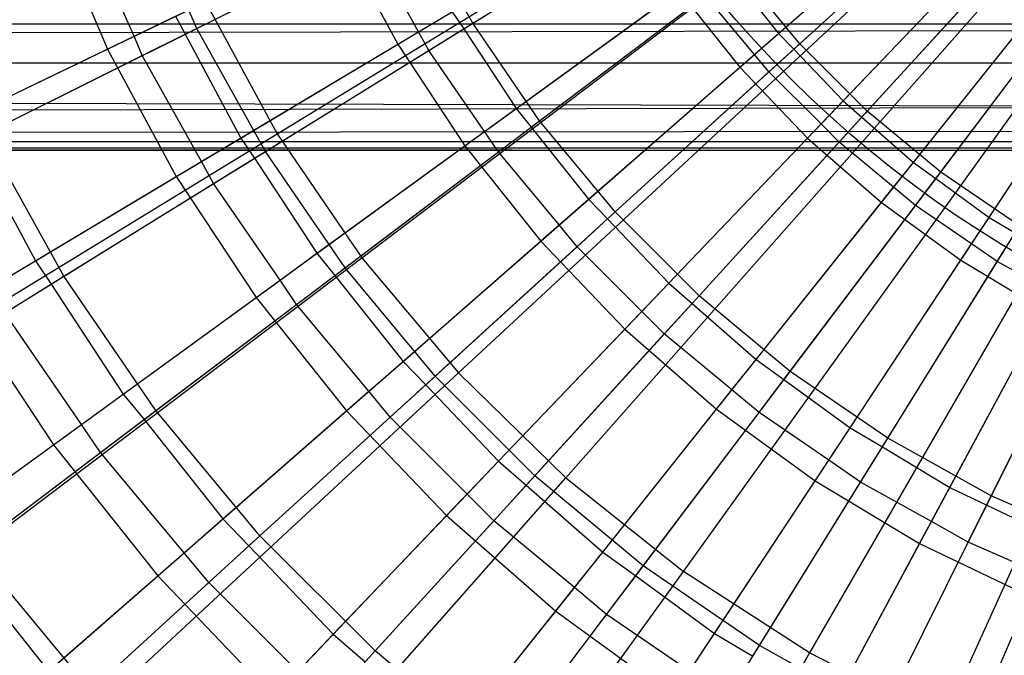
# Model space of a CAD drawing. Extents: x 0.1 to 25.1, y -5.4 to 12.3.
# Tile 36 of 107: x 11.519 to 12.225, y -0.358 to 0.097. Entities that reach past the tile are written whole.
import ezdxf

# ---------------------------------------------------------------- set-up
doc = ezdxf.new("R2010")
doc.units = 0
doc.header["$LTSCALE"] = 2.54
doc.layers.get('0').update_dxf_attribs({"color": 13, "linetype": 'CONTINUOUS'})

# ---------------------------------------------------------------- blocks, each defined once
blk = doc.blocks.new('GRUPUJ_1')
at = {"color": 0}
for p, q in [((11.57887, 5.43525, 18.72709), (11.98424, 5.68296, 18.79448)), ((11.57887, 5.43525, 18.72709), (11.98424, 5.68296, 18.79448)), ((11.6395, 5.34633, 18.72709), (12.01819, 5.63318, 18.79448)), ((11.6395, 5.34633, 18.72709), (12.01819, 5.63318, 18.79448)), ((11.938, 5.50713, 6.42267), (12.06358, 5.61685, 6.38381)), ((11.938, 5.50713, 6.42267), (12.06358, 5.61685, 6.38381)), ((11.95333, 5.49978, 6.47267), (12.08821, 5.62274, 6.43)), ((11.95333, 5.49978, 6.47267), (12.08821, 5.62274, 6.43)), ((11.91024, 5.48288, 6.32902), (12.05572, 5.60998, 6.28358)), ((11.91024, 5.48288, 6.32902), (12.05572, 5.60998, 6.28358)), ((11.52117, 5.51073, 6.59311), (11.48037, 5.60313, 6.59311)), ((11.52117, 5.51073, 6.59311), (11.48037, 5.60313, 6.59311)), ((11.71888, 5.51449, 6.52714), (11.87107, 5.60872, 6.47267)), ((11.71888, 5.51449, 6.52714), (11.87107, 5.60872, 6.47267)), ((11.94895, 5.49578, 6.42295), (12.07137, 5.60739, 6.38359)), ((11.94895, 5.49578, 6.42295), (12.07137, 5.60739, 6.38359)), ((11.66511, 5.49931, 6.38702), (11.82772, 5.59647, 6.32902)), ((11.66511, 5.49931, 6.38702), (11.82772, 5.59647, 6.32902)), ((11.41638, 5.59145, 6.45726), (11.4572, 5.49595, 6.45726)), ((11.41638, 5.59145, 6.45726), (11.4572, 5.49595, 6.45726)), ((11.52117, 5.51073, 6.59311), (11.67759, 5.58862, 6.52714)), ((11.52117, 5.51073, 6.59311), (11.67759, 5.58862, 6.52714)), ((11.71888, 5.51449, 6.52714), (11.67759, 5.58862, 6.52714)), ((11.71888, 5.51449, 6.52714), (11.67759, 5.58862, 6.52714)), ((11.71243, 5.51049, 6.47748), (11.84551, 5.59289, 6.42904)), ((11.71243, 5.51049, 6.47748), (11.84551, 5.59289, 6.42904)), ((11.47619, 5.5051, 6.55754), (11.43971, 5.58738, 6.55722)), ((11.47619, 5.5051, 6.55754), (11.43971, 5.58738, 6.55722)), ((11.70867, 5.26389, 18.72709), (12.05692, 5.58702, 18.79448)), ((11.70867, 5.26389, 18.72709), (12.05692, 5.58702, 18.79448)), ((12.00165, 5.45147, 6.47267), (12.1246, 5.58634, 6.43)), ((12.00165, 5.45147, 6.47267), (12.1246, 5.58634, 6.43)), ((11.4572, 5.49595, 6.45726), (11.62375, 5.57616, 6.38702)), ((11.4572, 5.49595, 6.45726), (11.62375, 5.57616, 6.38702)), ((11.62375, 5.57616, 6.38702), (11.66511, 5.49931, 6.38702)), ((11.62375, 5.57616, 6.38702), (11.66511, 5.49931, 6.38702)), ((11.98428, 5.45873, 6.42267), (12.09954, 5.57929, 6.3838)), ((11.98428, 5.45873, 6.42267), (12.09954, 5.57929, 6.3838)), ((11.51287, 5.5066, 6.5435), (11.64444, 5.57212, 6.48702)), ((11.51287, 5.5066, 6.5435), (11.64444, 5.57212, 6.48702)), ((11.68012, 5.50829, 6.48731), (11.64444, 5.57212, 6.48702)), ((11.68012, 5.50829, 6.48731), (11.64444, 5.57212, 6.48702)), ((11.9588, 5.43209, 6.32902), (12.09231, 5.57172, 6.28358)), ((11.9588, 5.43209, 6.32902), (12.09231, 5.57172, 6.28358)), ((11.99768, 5.44711, 6.42295), (12.10925, 5.56951, 6.38359)), ((11.99768, 5.44711, 6.42295), (12.10925, 5.56951, 6.38359)), ((12.05421, 5.40782, 6.47267), (12.1642, 5.55346, 6.43)), ((12.05421, 5.40782, 6.47267), (12.1642, 5.55346, 6.43)), ((11.75007, 5.45328, 6.47714), (11.87771, 5.54602, 6.42929)), ((11.75007, 5.45328, 6.47714), (11.87771, 5.54602, 6.42929)), ((11.76684, 5.44448, 6.52714), (11.90968, 5.55235, 6.47267)), ((11.76684, 5.44448, 6.52714), (11.90968, 5.55235, 6.47267)), ((11.90491, 5.54874, 6.42296), (11.938, 5.50713, 6.42267)), ((11.90491, 5.54874, 6.42296), (11.938, 5.50713, 6.42267)), ((11.95333, 5.49978, 6.47267), (11.90968, 5.55235, 6.47267)), ((11.95333, 5.49978, 6.47267), (11.90968, 5.55235, 6.47267)), ((11.78571, 5.18875, 18.72709), (12.10006, 5.54494, 18.79448)), ((11.78571, 5.18875, 18.72709), (12.10006, 5.54494, 18.79448)), ((12.0347, 5.41467, 6.42267), (12.13872, 5.5451, 6.3838)), ((12.0347, 5.41467, 6.42267), (12.13872, 5.5451, 6.3838)), ((11.71318, 5.42648, 6.38702), (11.86643, 5.53782, 6.32902)), ((11.71318, 5.42648, 6.38702), (11.86643, 5.53782, 6.32902)), ((11.76083, 5.43994, 6.47747), (11.88569, 5.53423, 6.42904)), ((11.76083, 5.43994, 6.47747), (11.88569, 5.53423, 6.42904)), ((11.86643, 5.53782, 6.32902), (11.91024, 5.48288, 6.32902)), ((11.86643, 5.53782, 6.32902), (11.91024, 5.48288, 6.32902)), ((11.92078, 5.49209, 6.42929), (11.88569, 5.53423, 6.42904)), ((11.92078, 5.49209, 6.42929), (11.88569, 5.53423, 6.42904)), ((12.01172, 5.38585, 6.32902), (12.13217, 5.53689, 6.28358)), ((12.01172, 5.38585, 6.32902), (12.13217, 5.53689, 6.28358)), ((12.05068, 5.40314, 6.42295), (12.15047, 5.53528, 6.38359)), ((12.05068, 5.40314, 6.42295), (12.15047, 5.53528, 6.38359)), ((11.10383, 5.32577, 18.62143), (11.5274, 5.52976, 18.72709)), ((11.10383, 5.32577, 18.62143), (11.5274, 5.52976, 18.72709)), ((11.5274, 5.52976, 18.72709), (11.57887, 5.43525, 18.72709)), ((11.5274, 5.52976, 18.72709), (11.57887, 5.43525, 18.72709)), ((11.47619, 5.5051, 6.55754), (11.50583, 5.51937, 6.54313)), ((11.47619, 5.5051, 6.55754), (11.50583, 5.51937, 6.54313)), ((11.50583, 5.51937, 6.54313), (11.51287, 5.5066, 6.5435)), ((11.50583, 5.51937, 6.54313), (11.51287, 5.5066, 6.5435)), ((11.68012, 5.50829, 6.48731), (11.70424, 5.52269, 6.47714)), ((11.68012, 5.50829, 6.48731), (11.70424, 5.52269, 6.47714)), ((11.70424, 5.52269, 6.47714), (11.71243, 5.51049, 6.47748)), ((11.70424, 5.52269, 6.47714), (11.71243, 5.51049, 6.47748)), ((25, 5.5138, 4.69008), (0, 5.5138, 4.69008)), ((25, 5.5138, 4.69008), (0, 5.5138, 4.69008)), ((11.36921, 5.43507, 6.67025), (11.52117, 5.51073, 6.59311)), ((11.36921, 5.43507, 6.67025), (11.52117, 5.51073, 6.59311)), ((11.57031, 5.4225, 6.59311), (11.52117, 5.51073, 6.59311)), ((11.57031, 5.4225, 6.59311), (11.52117, 5.51073, 6.59311)), ((11.57031, 5.4225, 6.59311), (11.71888, 5.51449, 6.52714)), ((11.57031, 5.4225, 6.59311), (11.71888, 5.51449, 6.52714)), ((11.6874, 5.495, 6.48702), (11.71243, 5.51049, 6.47748)), ((11.6874, 5.495, 6.48702), (11.71243, 5.51049, 6.47748)), ((11.71243, 5.51049, 6.47748), (11.75007, 5.45328, 6.47714)), ((11.71243, 5.51049, 6.47748), (11.75007, 5.45328, 6.47714)), ((11.76684, 5.44448, 6.52714), (11.71888, 5.51449, 6.52714)), ((11.76684, 5.44448, 6.52714), (11.71888, 5.51449, 6.52714)), ((12.08888, 5.37531, 6.42267), (12.1808, 5.51456, 6.3838)), ((12.08888, 5.37531, 6.42267), (12.1808, 5.51456, 6.3838)), ((12.19741, 5.5092, 5.30259), (0, 5.48633, 5.26206)), ((12.19741, 5.5092, 5.30259), (0, 5.48633, 5.26206)), ((11.35129, 5.44495, 6.6203), (11.47619, 5.5051, 6.55754)), ((11.35129, 5.44495, 6.6203), (11.47619, 5.5051, 6.55754)), ((11.48213, 5.4913, 6.55722), (11.47619, 5.5051, 6.55754)), ((11.48213, 5.4913, 6.55722), (11.47619, 5.5051, 6.55754)), ((11.48213, 5.4913, 6.55722), (11.51287, 5.5066, 6.5435)), ((11.48213, 5.4913, 6.55722), (11.51287, 5.5066, 6.5435)), ((11.51287, 5.5066, 6.5435), (11.55275, 5.43218, 6.54313)), ((11.51287, 5.5066, 6.5435), (11.55275, 5.43218, 6.54313)), ((11.55275, 5.43218, 6.54313), (11.68012, 5.50829, 6.48731)), ((11.55275, 5.43218, 6.54313), (11.68012, 5.50829, 6.48731)), ((11.6874, 5.495, 6.48702), (11.68012, 5.50829, 6.48731)), ((11.6874, 5.495, 6.48702), (11.68012, 5.50829, 6.48731)), ((11.86985, 5.12165, 18.72709), (12.14717, 5.50737, 18.79448)), ((11.86985, 5.12165, 18.72709), (12.14717, 5.50737, 18.79448)), ((11.92078, 5.49209, 6.42929), (11.938, 5.50713, 6.42267)), ((11.92078, 5.49209, 6.42929), (11.938, 5.50713, 6.42267)), ((11.938, 5.50713, 6.42267), (11.94895, 5.49578, 6.42295)), ((11.938, 5.50713, 6.42267), (11.94895, 5.49578, 6.42295)), ((12.06857, 5.34455, 6.32902), (12.175, 5.50578, 6.28358)), ((12.06857, 5.34455, 6.32902), (12.175, 5.50578, 6.28358)), ((11.50641, 5.4045, 6.45726), (11.66511, 5.49931, 6.38702)), ((11.50641, 5.4045, 6.45726), (11.66511, 5.49931, 6.38702)), ((11.66511, 5.49931, 6.38702), (11.71318, 5.42648, 6.38702)), ((11.66511, 5.49931, 6.38702), (11.71318, 5.42648, 6.38702)), ((11.82105, 5.37919, 6.52714), (11.95333, 5.49978, 6.47267)), ((11.82105, 5.37919, 6.52714), (11.95333, 5.49978, 6.47267)), ((12.00165, 5.45147, 6.47267), (11.95333, 5.49978, 6.47267)), ((12.00165, 5.45147, 6.47267), (11.95333, 5.49978, 6.47267)), ((11.29545, 5.41806, 6.53938), (11.4572, 5.49595, 6.45726)), ((11.29545, 5.41806, 6.53938), (11.4572, 5.49595, 6.45726)), ((11.35943, 5.43019, 6.62068), (11.48213, 5.4913, 6.55722)), ((11.35943, 5.43019, 6.62068), (11.48213, 5.4913, 6.55722)), ((11.4572, 5.49595, 6.45726), (11.50641, 5.4045, 6.45726)), ((11.4572, 5.49595, 6.45726), (11.50641, 5.4045, 6.45726)), ((11.52458, 5.41536, 6.55753), (11.48213, 5.4913, 6.55722)), ((11.52458, 5.41536, 6.55753), (11.48213, 5.4913, 6.55722)), ((11.5625, 5.41766, 6.54349), (11.6874, 5.495, 6.48702)), ((11.5625, 5.41766, 6.54349), (11.6874, 5.495, 6.48702)), ((11.72739, 5.43681, 6.4873), (11.6874, 5.495, 6.48702)), ((11.72739, 5.43681, 6.4873), (11.6874, 5.495, 6.48702)), ((11.80193, 5.38825, 6.47714), (11.92078, 5.49209, 6.42929)), ((11.80193, 5.38825, 6.47714), (11.92078, 5.49209, 6.42929)), ((11.93112, 5.47953, 6.42904), (11.92078, 5.49209, 6.42929)), ((11.93112, 5.47953, 6.42904), (11.92078, 5.49209, 6.42929)), ((11.93112, 5.47953, 6.42904), (11.94895, 5.49578, 6.42295)), ((11.93112, 5.47953, 6.42904), (11.94895, 5.49578, 6.42295)), ((11.94895, 5.49578, 6.42295), (11.98428, 5.45873, 6.42267)), ((11.94895, 5.49578, 6.42295), (11.98428, 5.45873, 6.42267)), ((0, 5.48633, 5.26206), (12.23835, 5.48612, 5.26165)), ((0, 5.48633, 5.26206), (12.3123, 5.45463, 5.18768)), ((0, 5.48633, 5.26206), (12.23835, 5.48612, 5.26165)), ((0, 5.48633, 5.26206), (12.3123, 5.45463, 5.18768)), ((11.76759, 5.35825, 6.38702), (11.91024, 5.48288, 6.32902)), ((11.76759, 5.35825, 6.38702), (11.91024, 5.48288, 6.32902)), ((11.91024, 5.48288, 6.32902), (11.9588, 5.43209, 6.32902)), ((11.91024, 5.48288, 6.32902), (11.9588, 5.43209, 6.32902)), ((11.81553, 5.37416, 6.47746), (11.93112, 5.47953, 6.42904)), ((11.81553, 5.37416, 6.47746), (11.93112, 5.47953, 6.42904)), ((11.96851, 5.44224, 6.42928), (11.93112, 5.47953, 6.42904)), ((11.96851, 5.44224, 6.42928), (11.93112, 5.47953, 6.42904)), ((12.19778, 5.47468, 18.79448), (11.96025, 5.06326, 18.72709)), ((12.19778, 5.47468, 18.79448), (11.96025, 5.06326, 18.72709)), ((0, 5.42382, 5.02799), (12.3123, 5.45463, 5.18768)), ((0, 5.42382, 5.02799), (12.3123, 5.45463, 5.18768)), ((11.96851, 5.44224, 6.42928), (11.98428, 5.45873, 6.42267)), ((11.96851, 5.44224, 6.42928), (11.98428, 5.45873, 6.42267)), ((11.98428, 5.45873, 6.42267), (11.99768, 5.44711, 6.42295)), ((11.98428, 5.45873, 6.42267), (11.99768, 5.44711, 6.42295)), ((11.72739, 5.43681, 6.4873), (11.75007, 5.45328, 6.47714)), ((11.72739, 5.43681, 6.4873), (11.75007, 5.45328, 6.47714)), ((11.75007, 5.45328, 6.47714), (11.76083, 5.43994, 6.47747)), ((11.75007, 5.45328, 6.47714), (11.76083, 5.43994, 6.47747)), ((11.88106, 5.31919, 6.52714), (12.00165, 5.45147, 6.47267)), ((11.88106, 5.31919, 6.52714), (12.00165, 5.45147, 6.47267)), ((11.98139, 5.42925, 6.42904), (11.99768, 5.44711, 6.42295)), ((11.98139, 5.42925, 6.42904), (11.99768, 5.44711, 6.42295)), ((11.99768, 5.44711, 6.42295), (12.0347, 5.41467, 6.42267)), ((11.99768, 5.44711, 6.42295), (12.0347, 5.41467, 6.42267)), ((12.05421, 5.40782, 6.47267), (12.00165, 5.45147, 6.47267)), ((12.05421, 5.40782, 6.47267), (12.00165, 5.45147, 6.47267)), ((12.05602, 5.01417, 18.72709), (12.2514, 5.44719, 18.79448)), ((12.05602, 5.01417, 18.72709), (12.2514, 5.44719, 18.79448)), ((11.62739, 5.33917, 6.59311), (11.76684, 5.44448, 6.52714)), ((11.62739, 5.33917, 6.59311), (11.76684, 5.44448, 6.52714)), ((11.73729, 5.42216, 6.48702), (11.76083, 5.43994, 6.47747)), ((11.73729, 5.42216, 6.48702), (11.76083, 5.43994, 6.47747)), ((11.76083, 5.43994, 6.47747), (11.80193, 5.38825, 6.47714)), ((11.76083, 5.43994, 6.47747), (11.80193, 5.38825, 6.47714)), ((11.82105, 5.37919, 6.52714), (11.76684, 5.44448, 6.52714)), ((11.82105, 5.37919, 6.52714), (11.76684, 5.44448, 6.52714)), ((11.8594, 5.32813, 6.47714), (11.96851, 5.44224, 6.42928)), ((11.8594, 5.32813, 6.47714), (11.96851, 5.44224, 6.42928)), ((11.98139, 5.42925, 6.42904), (11.96851, 5.44224, 6.42928)), ((11.98139, 5.42925, 6.42904), (11.96851, 5.44224, 6.42928)), ((0, 5.42382, 5.02799), (12.373, 5.43734, 5.12701)), ((0, 5.42382, 5.02799), (12.373, 5.43734, 5.12701)), ((11.17771, 5.1901, 18.62143), (11.57887, 5.43525, 18.72709)), ((11.17771, 5.1901, 18.62143), (11.57887, 5.43525, 18.72709)), ((11.42598, 5.33313, 6.67025), (11.36921, 5.43507, 6.67025)), ((11.42598, 5.33313, 6.67025), (11.36921, 5.43507, 6.67025)), ((11.57887, 5.43525, 18.72709), (11.6395, 5.34633, 18.72709)), ((11.57887, 5.43525, 18.72709), (11.6395, 5.34633, 18.72709)), ((11.6073, 5.34955, 6.54313), (11.72739, 5.43681, 6.4873)), ((11.6073, 5.34955, 6.54313), (11.72739, 5.43681, 6.4873)), ((11.73729, 5.42216, 6.48702), (11.72739, 5.43681, 6.4873)), ((11.73729, 5.42216, 6.48702), (11.72739, 5.43681, 6.4873)), ((25, 5.42949, 4.91473), (0, 5.42949, 4.91473)), ((12.5, 5.42314, 5), (0, 5.42949, 4.91473)), ((12.5, 5.42314, 5), (0, 5.42949, 4.91473)), ((25, 5.42949, 4.91473), (0, 5.42949, 4.91473)), ((11.35943, 5.43019, 6.62068), (11.4055, 5.3442, 6.6203)), ((11.35943, 5.43019, 6.62068), (11.4055, 5.3442, 6.6203)), ((11.52458, 5.41536, 6.55753), (11.55275, 5.43218, 6.54313)), ((11.52458, 5.41536, 6.55753), (11.55275, 5.43218, 6.54313)), ((11.55275, 5.43218, 6.54313), (11.5625, 5.41766, 6.54349)), ((11.55275, 5.43218, 6.54313), (11.5625, 5.41766, 6.54349)), ((11.56363, 5.31782, 6.45726), (11.71318, 5.42648, 6.38702)), ((11.56363, 5.31782, 6.45726), (11.71318, 5.42648, 6.38702)), ((11.71318, 5.42648, 6.38702), (11.76759, 5.35825, 6.38702)), ((11.71318, 5.42648, 6.38702), (11.76759, 5.35825, 6.38702)), ((11.8279, 5.29517, 6.38702), (11.9588, 5.43209, 6.32902)), ((11.8279, 5.29517, 6.38702), (11.9588, 5.43209, 6.32902)), ((11.87606, 5.3137, 6.47745), (11.98139, 5.42925, 6.42904)), ((11.87606, 5.3137, 6.47745), (11.98139, 5.42925, 6.42904)), ((11.9588, 5.43209, 6.32902), (12.01172, 5.38585, 6.32902)), ((11.9588, 5.43209, 6.32902), (12.01172, 5.38585, 6.32902)), ((12.0205, 5.39687, 6.42927), (11.98139, 5.42925, 6.42904)), ((12.0205, 5.39687, 6.42927), (11.98139, 5.42925, 6.42904)), ((12.45504, 5.4249, 5.04496), (0, 5.42382, 5.02799)), ((12.45504, 5.4249, 5.04496), (0, 5.42382, 5.02799)), ((12.5, 5.42314, 5), (0, 5.42382, 5.02799)), ((12.5, 5.42314, 5), (0, 5.42382, 5.02799)), ((11.42598, 5.33313, 6.67025), (11.57031, 5.4225, 6.59311)), ((11.42598, 5.33313, 6.67025), (11.57031, 5.4225, 6.59311)), ((11.62739, 5.33917, 6.59311), (11.57031, 5.4225, 6.59311)), ((11.62739, 5.33917, 6.59311), (11.57031, 5.4225, 6.59311)), ((11.62012, 5.33368, 6.54347), (11.73729, 5.42216, 6.48702)), ((11.62012, 5.33368, 6.54347), (11.73729, 5.42216, 6.48702)), ((11.78086, 5.36985, 6.48729), (11.73729, 5.42216, 6.48702)), ((11.78086, 5.36985, 6.48729), (11.73729, 5.42216, 6.48702)), ((11.4055, 5.3442, 6.6203), (11.52458, 5.41536, 6.55753)), ((11.4055, 5.3442, 6.6203), (11.52458, 5.41536, 6.55753)), ((11.53324, 5.39954, 6.55722), (11.52458, 5.41536, 6.55753)), ((11.53324, 5.39954, 6.55722), (11.52458, 5.41536, 6.55753)), ((11.53324, 5.39954, 6.55722), (11.5625, 5.41766, 6.54349)), ((11.53324, 5.39954, 6.55722), (11.5625, 5.41766, 6.54349)), ((11.5625, 5.41766, 6.54349), (11.6073, 5.34955, 6.54313)), ((11.5625, 5.41766, 6.54349), (11.6073, 5.34955, 6.54313)), ((12.0205, 5.39687, 6.42927), (12.0347, 5.41467, 6.42267)), ((12.0205, 5.39687, 6.42927), (12.0347, 5.41467, 6.42267)), ((12.0347, 5.41467, 6.42267), (12.05068, 5.40314, 6.42295)), ((12.0347, 5.41467, 6.42267), (12.05068, 5.40314, 6.42295)), ((11.3523, 5.31242, 6.53938), (11.50641, 5.4045, 6.45726)), ((11.3523, 5.31242, 6.53938), (11.50641, 5.4045, 6.45726)), ((11.50641, 5.4045, 6.45726), (11.56363, 5.31782, 6.45726)), ((11.50641, 5.4045, 6.45726), (11.56363, 5.31782, 6.45726)), ((11.94634, 5.26497, 6.52714), (12.05421, 5.40782, 6.47267)), ((11.94634, 5.26497, 6.52714), (12.05421, 5.40782, 6.47267)), ((12.11058, 5.3692, 6.47267), (12.05421, 5.40782, 6.47267)), ((12.11058, 5.3692, 6.47267), (12.05421, 5.40782, 6.47267)), ((11.41678, 5.32743, 6.62066), (11.53324, 5.39954, 6.55722)), ((11.41678, 5.32743, 6.62066), (11.53324, 5.39954, 6.55722)), ((11.58082, 5.33031, 6.55751), (11.53324, 5.39954, 6.55722)), ((11.58082, 5.33031, 6.55751), (11.53324, 5.39954, 6.55722)), ((12.03609, 5.38383, 6.42904), (12.05068, 5.40314, 6.42295)), ((12.03609, 5.38383, 6.42904), (12.05068, 5.40314, 6.42295)), ((12.05068, 5.40314, 6.42295), (12.08888, 5.37531, 6.42267)), ((12.05068, 5.40314, 6.42295), (12.08888, 5.37531, 6.42267)), ((11.92204, 5.2734, 6.47714), (12.0205, 5.39687, 6.42927)), ((11.92204, 5.2734, 6.47714), (12.0205, 5.39687, 6.42927)), ((12.03609, 5.38383, 6.42904), (12.0205, 5.39687, 6.42927)), ((12.03609, 5.38383, 6.42904), (12.0205, 5.39687, 6.42927)), ((12.0376, 5.39647, 6.825), (12.0376, 5.39647, 10.825)), ((12.0376, 5.39647, 6.825), (12.0376, 5.39647, 10.825)), ((11.78086, 5.36985, 6.48729), (11.80193, 5.38825, 6.47714)), ((11.78086, 5.36985, 6.48729), (11.80193, 5.38825, 6.47714)), ((11.80193, 5.38825, 6.47714), (11.81553, 5.37416, 6.47746)), ((11.80193, 5.38825, 6.47714), (11.81553, 5.37416, 6.47746)), ((11.89362, 5.23776, 6.38702), (12.01172, 5.38585, 6.32902)), ((11.89362, 5.23776, 6.38702), (12.01172, 5.38585, 6.32902)), ((11.9419, 5.25909, 6.47744), (12.03609, 5.38383, 6.42904)), ((11.9419, 5.25909, 6.47744), (12.03609, 5.38383, 6.42904)), ((12.01172, 5.38585, 6.32902), (12.06857, 5.34455, 6.32902)), ((12.01172, 5.38585, 6.32902), (12.06857, 5.34455, 6.32902)), ((12.07635, 5.35634, 6.42927), (12.03609, 5.38383, 6.42904)), ((12.07635, 5.35634, 6.42927), (12.03609, 5.38383, 6.42904)), ((11.69192, 5.26147, 6.59311), (11.82105, 5.37919, 6.52714)), ((11.69192, 5.26147, 6.59311), (11.82105, 5.37919, 6.52714)), ((11.88106, 5.31919, 6.52714), (11.82105, 5.37919, 6.52714)), ((11.88106, 5.31919, 6.52714), (11.82105, 5.37919, 6.52714)), ((11.66903, 5.27214, 6.54313), (11.78086, 5.36985, 6.48729)), ((11.66903, 5.27214, 6.54313), (11.78086, 5.36985, 6.48729)), ((11.79369, 5.35425, 6.48702), (11.78086, 5.36985, 6.48729)), ((11.79369, 5.35425, 6.48702), (11.78086, 5.36985, 6.48729)), ((11.79369, 5.35425, 6.48702), (11.81553, 5.37416, 6.47746)), ((11.79369, 5.35425, 6.48702), (11.81553, 5.37416, 6.47746)), ((11.81553, 5.37416, 6.47746), (11.8594, 5.32813, 6.47714)), ((11.81553, 5.37416, 6.47746), (11.8594, 5.32813, 6.47714)), ((12.01635, 5.21702, 6.52714), (12.11058, 5.3692, 6.47267)), ((12.01635, 5.21702, 6.52714), (12.11058, 5.3692, 6.47267)), ((12.07635, 5.35634, 6.42927), (12.08888, 5.37531, 6.42267)), ((12.07635, 5.35634, 6.42927), (12.08888, 5.37531, 6.42267)), ((12.08888, 5.37531, 6.42267), (12.10752, 5.36425, 6.42294)), ((12.08888, 5.37531, 6.42267), (12.10752, 5.36425, 6.42294)), ((12.09475, 5.34364, 6.42904), (12.10752, 5.36425, 6.42294)), ((12.09475, 5.34364, 6.42904), (12.10752, 5.36425, 6.42294)), ((11.62838, 5.23663, 6.45726), (11.76759, 5.35825, 6.38702)), ((11.62838, 5.23663, 6.45726), (11.76759, 5.35825, 6.38702)), ((11.76759, 5.35825, 6.38702), (11.8279, 5.29517, 6.38702)), ((11.76759, 5.35825, 6.38702), (11.8279, 5.29517, 6.38702)), ((11.98933, 5.22451, 6.47714), (12.07635, 5.35634, 6.42927)), ((11.98933, 5.22451, 6.47714), (12.07635, 5.35634, 6.42927)), ((12.09475, 5.34364, 6.42904), (12.07635, 5.35634, 6.42927)), ((12.09475, 5.34364, 6.42904), (12.07635, 5.35634, 6.42927)), ((11.58082, 5.33031, 6.55751), (11.6073, 5.34955, 6.54313)), ((11.58082, 5.33031, 6.55751), (11.6073, 5.34955, 6.54313)), ((11.6073, 5.34955, 6.54313), (11.62012, 5.33368, 6.54347)), ((11.6073, 5.34955, 6.54313), (11.62012, 5.33368, 6.54347)), ((11.68523, 5.25538, 6.54346), (11.79369, 5.35425, 6.48702)), ((11.68523, 5.25538, 6.54346), (11.79369, 5.35425, 6.48702)), ((11.84012, 5.30796, 6.48728), (11.79369, 5.35425, 6.48702)), ((11.84012, 5.30796, 6.48728), (11.79369, 5.35425, 6.48702)), ((11.26473, 5.06246, 18.62143), (11.6395, 5.34633, 18.72709)), ((11.26473, 5.06246, 18.62143), (11.6395, 5.34633, 18.72709)), ((11.37369, 5.3252, 6.63956), (11.4055, 5.3442, 6.6203)), ((11.37369, 5.3252, 6.63956), (11.4055, 5.3442, 6.6203)), ((11.4055, 5.3442, 6.6203), (11.41678, 5.32743, 6.62066)), ((11.4055, 5.3442, 6.6203), (11.41678, 5.32743, 6.62066)), ((11.6395, 5.34633, 18.72709), (11.70867, 5.26389, 18.72709)), ((11.6395, 5.34633, 18.72709), (11.70867, 5.26389, 18.72709)), ((11.96422, 5.18646, 6.38702), (12.06857, 5.34455, 6.32902)), ((11.96422, 5.18646, 6.38702), (12.06857, 5.34455, 6.32902)), ((12.01249, 5.21078, 6.47744), (12.09475, 5.34364, 6.42904)), ((12.01249, 5.21078, 6.47744), (12.09475, 5.34364, 6.42904)), ((12.06857, 5.34455, 6.32902), (12.12889, 5.30851, 6.32902)), ((12.06857, 5.34455, 6.32902), (12.12889, 5.30851, 6.32902)), ((12.1356, 5.32097, 6.42926), (12.09475, 5.34364, 6.42904)), ((12.1356, 5.32097, 6.42926), (12.09475, 5.34364, 6.42904)), ((11.49192, 5.23687, 6.67025), (11.62739, 5.33917, 6.59311)), ((11.49192, 5.23687, 6.67025), (11.62739, 5.33917, 6.59311)), ((11.69192, 5.26147, 6.59311), (11.62739, 5.33917, 6.59311)), ((11.69192, 5.26147, 6.59311), (11.62739, 5.33917, 6.59311)), ((12.09049, 5.17572, 6.52714), (12.17027, 5.33595, 6.47267)), ((12.09049, 5.17572, 6.52714), (12.17027, 5.33595, 6.47267)), ((11.28648, 5.24676, 6.75816), (11.42598, 5.33313, 6.67025)), ((11.28648, 5.24676, 6.75816), (11.42598, 5.33313, 6.67025)), ((11.38368, 5.30694, 6.63925), (11.41678, 5.32743, 6.62066)), ((11.38368, 5.30694, 6.63925), (11.41678, 5.32743, 6.62066)), ((11.41678, 5.32743, 6.62066), (11.46853, 5.24873, 6.6203)), ((11.41678, 5.32743, 6.62066), (11.46853, 5.24873, 6.6203)), ((11.49192, 5.23687, 6.67025), (11.42598, 5.33313, 6.67025)), ((11.49192, 5.23687, 6.67025), (11.42598, 5.33313, 6.67025)), ((11.46853, 5.24873, 6.6203), (11.58082, 5.33031, 6.55751)), ((11.46853, 5.24873, 6.6203), (11.58082, 5.33031, 6.55751)), ((11.59259, 5.31289, 6.55722), (11.58082, 5.33031, 6.55751)), ((11.59259, 5.31289, 6.55722), (11.58082, 5.33031, 6.55751)), ((11.59259, 5.31289, 6.55722), (11.62012, 5.33368, 6.54347)), ((11.59259, 5.31289, 6.55722), (11.62012, 5.33368, 6.54347)), ((11.62012, 5.33368, 6.54347), (11.66903, 5.27214, 6.54313)), ((11.62012, 5.33368, 6.54347), (11.66903, 5.27214, 6.54313)), ((11.84012, 5.30796, 6.48728), (11.8594, 5.32813, 6.47714)), ((11.84012, 5.30796, 6.48728), (11.8594, 5.32813, 6.47714)), ((11.8594, 5.32813, 6.47714), (11.87606, 5.3137, 6.47745)), ((11.8594, 5.32813, 6.47714), (11.87606, 5.3137, 6.47745)), ((12.06074, 5.18185, 6.47714), (12.1356, 5.32097, 6.42926)), ((12.06074, 5.18185, 6.47714), (12.1356, 5.32097, 6.42926)), ((11.41839, 5.2123, 6.53938), (11.56363, 5.31782, 6.45726)), ((11.41839, 5.2123, 6.53938), (11.56363, 5.31782, 6.45726)), ((11.48335, 5.23039, 6.62064), (11.59259, 5.31289, 6.55722)), ((11.48335, 5.23039, 6.62064), (11.59259, 5.31289, 6.55722)), ((11.56363, 5.31782, 6.45726), (11.62838, 5.23663, 6.45726)), ((11.56363, 5.31782, 6.45726), (11.62838, 5.23663, 6.45726)), ((11.64443, 5.25065, 6.55749), (11.59259, 5.31289, 6.55722)), ((11.64443, 5.25065, 6.55749), (11.59259, 5.31289, 6.55722)), ((11.76333, 5.19005, 6.59311), (11.88106, 5.31919, 6.52714)), ((11.76333, 5.19005, 6.59311), (11.88106, 5.31919, 6.52714)), ((11.85611, 5.29182, 6.48702), (11.87606, 5.3137, 6.47745)), ((11.85611, 5.29182, 6.48702), (11.87606, 5.3137, 6.47745)), ((11.87606, 5.3137, 6.47745), (11.92204, 5.2734, 6.47714)), ((11.87606, 5.3137, 6.47745), (11.92204, 5.2734, 6.47714)), ((11.94634, 5.26497, 6.52714), (11.88106, 5.31919, 6.52714)), ((11.94634, 5.26497, 6.52714), (11.88106, 5.31919, 6.52714)), ((11.3523, 5.31242, 6.53938), (11.41839, 5.2123, 6.53938)), ((11.3523, 5.31242, 6.53938), (11.41839, 5.2123, 6.53938)), ((11.43862, 5.227, 6.63954), (11.38368, 5.30694, 6.63925)), ((11.43862, 5.227, 6.63954), (11.38368, 5.30694, 6.63925)), ((11.73745, 5.20057, 6.54313), (11.84012, 5.30796, 6.48728)), ((11.73745, 5.20057, 6.54313), (11.84012, 5.30796, 6.48728)), ((11.85611, 5.29182, 6.48702), (11.84012, 5.30796, 6.48728)), ((11.85611, 5.29182, 6.48702), (11.84012, 5.30796, 6.48728)), ((12.03913, 5.1417, 6.38702), (12.12889, 5.30851, 6.32902)), ((12.03913, 5.1417, 6.38702), (12.12889, 5.30851, 6.32902)), ((12.08724, 5.16919, 6.47743), (12.15687, 5.30904, 6.42904)), ((12.08724, 5.16919, 6.47743), (12.15687, 5.30904, 6.42904)), ((11.70015, 5.16156, 6.45726), (11.8279, 5.29517, 6.38702)), ((11.70015, 5.16156, 6.45726), (11.8279, 5.29517, 6.38702)), ((11.75728, 5.18341, 6.54345), (11.85611, 5.29182, 6.48702)), ((11.75728, 5.18341, 6.54345), (11.85611, 5.29182, 6.48702)), ((11.8279, 5.29517, 6.38702), (11.89362, 5.23776, 6.38702)), ((11.8279, 5.29517, 6.38702), (11.89362, 5.23776, 6.38702)), ((11.90467, 5.25162, 6.48727), (11.85611, 5.29182, 6.48702)), ((11.90467, 5.25162, 6.48727), (11.85611, 5.29182, 6.48702)), ((11.64443, 5.25065, 6.55749), (11.66903, 5.27214, 6.54313)), ((11.64443, 5.25065, 6.55749), (11.66903, 5.27214, 6.54313)), ((11.66903, 5.27214, 6.54313), (11.68523, 5.25538, 6.54346)), ((11.66903, 5.27214, 6.54313), (11.68523, 5.25538, 6.54346)), ((11.90467, 5.25162, 6.48727), (11.92204, 5.2734, 6.47714)), ((11.90467, 5.25162, 6.48727), (11.92204, 5.2734, 6.47714)), ((11.92204, 5.2734, 6.47714), (11.9419, 5.25909, 6.47744)), ((11.92204, 5.2734, 6.47714), (11.9419, 5.25909, 6.47744)), ((11.36404, 4.94411, 18.62143), (11.70867, 5.26389, 18.72709)), ((11.36404, 4.94411, 18.62143), (11.70867, 5.26389, 18.72709)), ((11.70867, 5.26389, 18.72709), (11.78571, 5.18875, 18.72709)), ((11.70867, 5.26389, 18.72709), (11.78571, 5.18875, 18.72709)), ((11.84104, 5.12553, 6.59311), (11.94634, 5.26497, 6.52714)), ((11.84104, 5.12553, 6.59311), (11.94634, 5.26497, 6.52714)), ((12.01635, 5.21702, 6.52714), (11.94634, 5.26497, 6.52714)), ((12.01635, 5.21702, 6.52714), (11.94634, 5.26497, 6.52714)), ((11.56646, 5.14711, 6.67025), (11.69192, 5.26147, 6.59311)), ((11.56646, 5.14711, 6.67025), (11.69192, 5.26147, 6.59311)), ((11.76333, 5.19005, 6.59311), (11.69192, 5.26147, 6.59311)), ((11.76333, 5.19005, 6.59311), (11.69192, 5.26147, 6.59311)), ((11.92403, 5.23543, 6.48702), (11.9419, 5.25909, 6.47744)), ((11.92403, 5.23543, 6.48702), (11.9419, 5.25909, 6.47744)), ((11.9419, 5.25909, 6.47744), (11.98933, 5.22451, 6.47714)), ((11.9419, 5.25909, 6.47744), (11.98933, 5.22451, 6.47714)), ((11.53986, 5.15928, 6.6203), (11.64443, 5.25065, 6.55749)), ((11.53986, 5.15928, 6.6203), (11.64443, 5.25065, 6.55749)), ((11.65969, 5.23209, 6.55722), (11.64443, 5.25065, 6.55749)), ((11.65969, 5.23209, 6.55722), (11.64443, 5.25065, 6.55749)), ((11.65969, 5.23209, 6.55722), (11.68523, 5.25538, 6.54346)), ((11.65969, 5.23209, 6.55722), (11.68523, 5.25538, 6.54346)), ((11.68523, 5.25538, 6.54346), (11.73745, 5.20057, 6.54313)), ((11.68523, 5.25538, 6.54346), (11.73745, 5.20057, 6.54313)), ((11.81202, 5.13543, 6.54313), (11.90467, 5.25162, 6.48727)), ((11.81202, 5.13543, 6.54313), (11.90467, 5.25162, 6.48727)), ((11.92403, 5.23543, 6.48702), (11.90467, 5.25162, 6.48727)), ((11.92403, 5.23543, 6.48702), (11.90467, 5.25162, 6.48727)), ((11.43862, 5.227, 6.63954), (11.46853, 5.24873, 6.6203)), ((11.43862, 5.227, 6.63954), (11.46853, 5.24873, 6.6203)), ((11.46853, 5.24873, 6.6203), (11.48335, 5.23039, 6.62064)), ((11.46853, 5.24873, 6.6203), (11.48335, 5.23039, 6.62064)), ((11.36098, 5.13799, 6.75816), (11.49192, 5.23687, 6.67025)), ((11.36098, 5.13799, 6.75816), (11.49192, 5.23687, 6.67025)), ((11.56646, 5.14711, 6.67025), (11.49192, 5.23687, 6.67025)), ((11.56646, 5.14711, 6.67025), (11.49192, 5.23687, 6.67025)), ((11.49318, 5.11851, 6.53938), (11.62838, 5.23663, 6.45726)), ((11.49318, 5.11851, 6.53938), (11.62838, 5.23663, 6.45726)), ((11.62838, 5.23663, 6.45726), (11.70015, 5.16156, 6.45726)), ((11.62838, 5.23663, 6.45726), (11.70015, 5.16156, 6.45726)), ((11.77836, 5.09323, 6.45726), (11.89362, 5.23776, 6.38702)), ((11.77836, 5.09323, 6.45726), (11.89362, 5.23776, 6.38702)), ((11.83566, 5.1184, 6.54344), (11.92403, 5.23543, 6.48702)), ((11.83566, 5.1184, 6.54344), (11.92403, 5.23543, 6.48702)), ((11.89362, 5.23776, 6.38702), (11.96422, 5.18646, 6.38702)), ((11.89362, 5.23776, 6.38702), (11.96422, 5.18646, 6.38702)), ((11.97401, 5.2013, 6.48726), (11.92403, 5.23543, 6.48702)), ((11.97401, 5.2013, 6.48726), (11.92403, 5.23543, 6.48702)), ((11.45222, 5.20689, 6.63925), (11.48335, 5.23039, 6.62064)), ((11.45222, 5.20689, 6.63925), (11.48335, 5.23039, 6.62064)), ((11.48335, 5.23039, 6.62064), (11.53986, 5.15928, 6.6203)), ((11.48335, 5.23039, 6.62064), (11.53986, 5.15928, 6.6203)), ((11.55858, 5.13992, 6.62063), (11.65969, 5.23209, 6.55722)), ((11.55858, 5.13992, 6.62063), (11.65969, 5.23209, 6.55722)), ((11.71493, 5.17702, 6.55748), (11.65969, 5.23209, 6.55722)), ((11.71493, 5.17702, 6.55748), (11.65969, 5.23209, 6.55722)), ((11.33431, 5.15121, 6.70828), (11.43862, 5.227, 6.63954)), ((11.33431, 5.15121, 6.70828), (11.43862, 5.227, 6.63954)), ((11.45222, 5.20689, 6.63925), (11.43862, 5.227, 6.63954)), ((11.45222, 5.20689, 6.63925), (11.43862, 5.227, 6.63954)), ((11.97401, 5.2013, 6.48726), (11.98933, 5.22451, 6.47714)), ((11.97401, 5.2013, 6.48726), (11.98933, 5.22451, 6.47714)), ((11.98933, 5.22451, 6.47714), (12.01249, 5.21078, 6.47744)), ((11.98933, 5.22451, 6.47714), (12.01249, 5.21078, 6.47744)), ((11.92436, 5.06845, 6.59311), (12.01635, 5.21702, 6.52714)), ((11.92436, 5.06845, 6.59311), (12.01635, 5.21702, 6.52714)), ((12.09049, 5.17572, 6.52714), (12.01635, 5.21702, 6.52714)), ((12.09049, 5.17572, 6.52714), (12.01635, 5.21702, 6.52714)), ((11.27806, 5.11035, 6.63295), (11.41839, 5.2123, 6.53938)), ((11.27806, 5.11035, 6.63295), (11.41839, 5.2123, 6.53938)), ((11.35107, 5.1305, 6.70861), (11.45222, 5.20689, 6.63925)), ((11.35107, 5.1305, 6.70861), (11.45222, 5.20689, 6.63925)), ((11.41839, 5.2123, 6.53938), (11.49318, 5.11851, 6.53938)), ((11.41839, 5.2123, 6.53938), (11.49318, 5.11851, 6.53938)), ((11.51208, 5.13502, 6.63952), (11.45222, 5.20689, 6.63925)), ((11.51208, 5.13502, 6.63952), (11.45222, 5.20689, 6.63925)), ((11.99686, 5.18554, 6.48702), (12.01249, 5.21078, 6.47744)), ((11.99686, 5.18554, 6.48702), (12.01249, 5.21078, 6.47744)), ((12.01249, 5.21078, 6.47744), (12.06074, 5.18185, 6.47714)), ((12.01249, 5.21078, 6.47744), (12.06074, 5.18185, 6.47714)), ((11.71493, 5.17702, 6.55748), (11.73745, 5.20057, 6.54313)), ((11.71493, 5.17702, 6.55748), (11.73745, 5.20057, 6.54313)), ((11.73745, 5.20057, 6.54313), (11.75728, 5.18341, 6.54345)), ((11.73745, 5.20057, 6.54313), (11.75728, 5.18341, 6.54345)), ((11.89212, 5.07723, 6.54313), (11.97401, 5.2013, 6.48726)), ((11.89212, 5.07723, 6.54313), (11.97401, 5.2013, 6.48726)), ((11.99686, 5.18554, 6.48702), (11.97401, 5.2013, 6.48726)), ((11.99686, 5.18554, 6.48702), (11.97401, 5.2013, 6.48726)), ((11.47463, 4.83625, 18.62143), (11.78571, 5.18875, 18.72709)), ((11.47463, 4.83625, 18.62143), (11.78571, 5.18875, 18.72709)), ((11.64897, 5.0646, 6.67025), (11.76333, 5.19005, 6.59311)), ((11.64897, 5.0646, 6.67025), (11.76333, 5.19005, 6.59311)), ((11.84104, 5.12553, 6.59311), (11.76333, 5.19005, 6.59311)), ((11.84104, 5.12553, 6.59311), (11.76333, 5.19005, 6.59311)), ((11.78571, 5.18875, 18.72709), (11.86985, 5.12165, 18.72709)), ((11.78571, 5.18875, 18.72709), (11.86985, 5.12165, 18.72709)), ((11.86238, 5.03218, 6.45726), (11.96422, 5.18646, 6.38702)), ((11.86238, 5.03218, 6.45726), (11.96422, 5.18646, 6.38702)), ((11.96422, 5.18646, 6.38702), (12.03913, 5.1417, 6.38702)), ((11.96422, 5.18646, 6.38702), (12.03913, 5.1417, 6.38702)), ((11.73396, 5.15783, 6.55722), (11.75728, 5.18341, 6.54345)), ((11.73396, 5.15783, 6.55722), (11.75728, 5.18341, 6.54345)), ((11.75728, 5.18341, 6.54345), (11.81202, 5.13543, 6.54313)), ((11.75728, 5.18341, 6.54345), (11.81202, 5.13543, 6.54313)), ((11.91969, 5.0609, 6.54343), (11.99686, 5.18554, 6.48702)), ((11.91969, 5.0609, 6.54343), (11.99686, 5.18554, 6.48702)), ((12.04757, 5.15739, 6.48726), (11.99686, 5.18554, 6.48702)), ((12.04757, 5.15739, 6.48726), (11.99686, 5.18554, 6.48702)), ((12.04757, 5.15739, 6.48726), (12.06074, 5.18185, 6.47714)), ((12.04757, 5.15739, 6.48726), (12.06074, 5.18185, 6.47714)), ((12.06074, 5.18185, 6.47714), (12.08724, 5.16919, 6.47743)), ((12.06074, 5.18185, 6.47714), (12.08724, 5.16919, 6.47743)), ((11.61892, 5.07659, 6.6203), (11.71493, 5.17702, 6.55748)), ((11.61892, 5.07659, 6.6203), (11.71493, 5.17702, 6.55748)), ((11.73396, 5.15783, 6.55722), (11.71493, 5.17702, 6.55748)), ((11.73396, 5.15783, 6.55722), (11.71493, 5.17702, 6.55748)), ((12.0126, 5.0193, 6.59311), (12.09049, 5.17572, 6.52714)), ((12.0126, 5.0193, 6.59311), (12.09049, 5.17572, 6.52714)), ((12.16812, 5.14145, 6.52714), (12.09049, 5.17572, 6.52714)), ((12.16812, 5.14145, 6.52714), (12.09049, 5.17572, 6.52714)), ((12.07398, 5.14258, 6.48702), (12.08724, 5.16919, 6.47743)), ((12.07398, 5.14258, 6.48702), (12.08724, 5.16919, 6.47743)), ((12.08724, 5.16919, 6.47743), (12.13568, 5.14576, 6.47714)), ((12.08724, 5.16919, 6.47743), (12.13568, 5.14576, 6.47714)), ((11.51208, 5.13502, 6.63952), (11.53986, 5.15928, 6.6203)), ((11.51208, 5.13502, 6.63952), (11.53986, 5.15928, 6.6203)), ((11.53986, 5.15928, 6.6203), (11.55858, 5.13992, 6.62063)), ((11.53986, 5.15928, 6.6203), (11.55858, 5.13992, 6.62063)), ((11.57609, 5.0318, 6.53938), (11.70015, 5.16156, 6.45726)), ((11.57609, 5.0318, 6.53938), (11.70015, 5.16156, 6.45726)), ((11.64183, 5.05677, 6.62061), (11.73396, 5.15783, 6.55722)), ((11.64183, 5.05677, 6.62061), (11.73396, 5.15783, 6.55722)), ((11.70015, 5.16156, 6.45726), (11.77836, 5.09323, 6.45726)), ((11.70015, 5.16156, 6.45726), (11.77836, 5.09323, 6.45726)), ((11.79173, 5.11, 6.55747), (11.73396, 5.15783, 6.55722)), ((11.79173, 5.11, 6.55747), (11.73396, 5.15783, 6.55722)), ((11.97711, 5.02645, 6.54313), (12.04757, 5.15739, 6.48726)), ((11.97711, 5.02645, 6.54313), (12.04757, 5.15739, 6.48726)), ((12.07398, 5.14258, 6.48702), (12.04757, 5.15739, 6.48726)), ((12.07398, 5.14258, 6.48702), (12.04757, 5.15739, 6.48726)), ((11.44521, 5.03657, 6.75816), (11.56646, 5.14711, 6.67025)), ((11.44521, 5.03657, 6.75816), (11.56646, 5.14711, 6.67025)), ((11.64897, 5.0646, 6.67025), (11.56646, 5.14711, 6.67025)), ((11.64897, 5.0646, 6.67025), (11.56646, 5.14711, 6.67025)), ((11.44521, 5.03657, 6.75816), (11.36098, 5.13799, 6.75816)), ((11.44521, 5.03657, 6.75816), (11.36098, 5.13799, 6.75816)), ((11.52969, 5.11359, 6.63925), (11.55858, 5.13992, 6.62063)), ((11.52969, 5.11359, 6.63925), (11.55858, 5.13992, 6.62063)), ((11.55858, 5.13992, 6.62063), (11.61892, 5.07659, 6.6203)), ((11.55858, 5.13992, 6.62063), (11.61892, 5.07659, 6.6203)), ((11.95154, 4.97892, 6.45726), (12.03913, 5.1417, 6.38702)), ((11.95154, 4.97892, 6.45726), (12.03913, 5.1417, 6.38702)), ((12.00866, 5.01139, 6.54342), (12.07398, 5.14258, 6.48702)), ((12.00866, 5.01139, 6.54342), (12.07398, 5.14258, 6.48702)), ((12.03913, 5.1417, 6.38702), (12.11776, 5.10384, 6.38702)), ((12.03913, 5.1417, 6.38702), (12.11776, 5.10384, 6.38702)), ((12.12477, 5.12025, 6.48725), (12.07398, 5.14258, 6.48702)), ((12.12477, 5.12025, 6.48725), (12.07398, 5.14258, 6.48702)), ((11.35107, 5.1305, 6.70861), (11.41492, 5.05013, 6.70828)), ((11.35107, 5.1305, 6.70861), (11.41492, 5.05013, 6.70828)), ((11.41492, 5.05013, 6.70828), (11.51208, 5.13502, 6.63952)), ((11.41492, 5.05013, 6.70828), (11.51208, 5.13502, 6.63952)), ((11.52969, 5.11359, 6.63925), (11.51208, 5.13502, 6.63952)), ((11.52969, 5.11359, 6.63925), (11.51208, 5.13502, 6.63952)), ((11.79173, 5.11, 6.55747), (11.81202, 5.13543, 6.54313)), ((11.79173, 5.11, 6.55747), (11.81202, 5.13543, 6.54313)), ((11.81202, 5.13543, 6.54313), (11.83566, 5.1184, 6.54344)), ((11.81202, 5.13543, 6.54313), (11.83566, 5.1184, 6.54344)), ((11.73874, 4.99006, 6.67025), (11.84104, 5.12553, 6.59311)), ((11.73874, 4.99006, 6.67025), (11.84104, 5.12553, 6.59311)), ((11.92436, 5.06845, 6.59311), (11.84104, 5.12553, 6.59311)), ((11.92436, 5.06845, 6.59311), (11.84104, 5.12553, 6.59311)), ((11.36256, 5.00439, 6.63295), (11.49318, 5.11851, 6.53938)), ((11.36256, 5.00439, 6.63295), (11.49318, 5.11851, 6.53938)), ((11.49318, 5.11851, 6.53938), (11.57609, 5.0318, 6.53938)), ((11.49318, 5.11851, 6.53938), (11.57609, 5.0318, 6.53938)), ((11.59541, 4.73993, 18.62143), (11.86985, 5.12165, 18.72709)), ((11.59541, 4.73993, 18.62143), (11.86985, 5.12165, 18.72709)), ((11.81476, 5.09073, 6.55722), (11.83566, 5.1184, 6.54344)), ((11.81476, 5.09073, 6.55722), (11.83566, 5.1184, 6.54344)), ((11.83566, 5.1184, 6.54344), (11.89212, 5.07723, 6.54313)), ((11.83566, 5.1184, 6.54344), (11.89212, 5.07723, 6.54313)), ((11.96025, 5.06326, 18.72709), (11.86985, 5.12165, 18.72709)), ((11.96025, 5.06326, 18.72709), (11.86985, 5.12165, 18.72709)), ((12.06632, 4.98349, 6.54313), (12.12477, 5.12025, 6.48725)), ((12.06632, 4.98349, 6.54313), (12.12477, 5.12025, 6.48725)), ((11.43609, 5.02825, 6.70859), (11.52969, 5.11359, 6.63925)), ((11.43609, 5.02825, 6.70859), (11.52969, 5.11359, 6.63925)), ((11.59348, 5.04999, 6.6395), (11.52969, 5.11359, 6.63925)), ((11.59348, 5.04999, 6.6395), (11.52969, 5.11359, 6.63925)), ((11.70507, 5.00132, 6.6203), (11.79173, 5.11, 6.55747)), ((11.70507, 5.00132, 6.6203), (11.79173, 5.11, 6.55747)), ((11.81476, 5.09073, 6.55722), (11.79173, 5.11, 6.55747)), ((11.81476, 5.09073, 6.55722), (11.79173, 5.11, 6.55747)), ((12.04511, 4.93386, 6.45726), (12.11776, 5.10384, 6.38702)), ((12.04511, 4.93386, 6.45726), (12.11776, 5.10384, 6.38702)), ((11.66643, 4.95287, 6.53938), (11.77836, 5.09323, 6.45726)), ((11.66643, 4.95287, 6.53938), (11.77836, 5.09323, 6.45726)), ((11.73239, 4.98165, 6.6206), (11.81476, 5.09073, 6.55722)), ((11.73239, 4.98165, 6.6206), (11.81476, 5.09073, 6.55722)), ((11.77836, 5.09323, 6.45726), (11.86238, 5.03218, 6.45726)), ((11.77836, 5.09323, 6.45726), (11.86238, 5.03218, 6.45726)), ((11.87422, 5.05012, 6.55746), (11.81476, 5.09073, 6.55722)), ((11.87422, 5.05012, 6.55746), (11.81476, 5.09073, 6.55722)), ((11.59348, 5.04999, 6.6395), (11.61892, 5.07659, 6.6203)), ((11.59348, 5.04999, 6.6395), (11.61892, 5.07659, 6.6203)), ((11.61892, 5.07659, 6.6203), (11.64183, 5.05677, 6.62061)), ((11.61892, 5.07659, 6.6203), (11.64183, 5.05677, 6.62061)), ((11.87422, 5.05012, 6.55746), (11.89212, 5.07723, 6.54313)), ((11.87422, 5.05012, 6.55746), (11.89212, 5.07723, 6.54313)), ((11.89212, 5.07723, 6.54313), (11.91969, 5.0609, 6.54343)), ((11.89212, 5.07723, 6.54313), (11.91969, 5.0609, 6.54343)), ((11.835, 4.92412, 6.67025), (11.92436, 5.06845, 6.59311)), ((11.835, 4.92412, 6.67025), (11.92436, 5.06845, 6.59311)), ((12.0126, 5.0193, 6.59311), (11.92436, 5.06845, 6.59311)), ((12.0126, 5.0193, 6.59311), (11.92436, 5.06845, 6.59311)), ((11.53843, 4.94334, 6.75816), (11.64897, 5.0646, 6.67025)), ((11.53843, 4.94334, 6.75816), (11.64897, 5.0646, 6.67025)), ((11.73874, 4.99006, 6.67025), (11.64897, 5.0646, 6.67025)), ((11.73874, 4.99006, 6.67025), (11.64897, 5.0646, 6.67025)), ((11.96025, 5.06326, 18.72709), (11.72518, 4.65611, 18.62143)), ((11.96025, 5.06326, 18.72709), (11.72518, 4.65611, 18.62143)), ((12.05602, 5.01417, 18.72709), (11.96025, 5.06326, 18.72709)), ((12.05602, 5.01417, 18.72709), (11.96025, 5.06326, 18.72709))]:
    blk.add_line(p, q, dxfattribs=at)
for centre in [(12.51268, 6.04013, 6.825), (12.51268, 6.04013, 10.825), (12.51268, 6.04013, 6.825), (12.51268, 6.04013, 10.825), (12.51268, 6.04013, 6.825), (12.51268, 6.04013, 10.825), (12.51268, 6.04013, 6.825), (12.51268, 6.04013, 10.825), (12.51268, 6.04013, 6.825), (12.51268, 6.04013, 10.825), (12.51268, 6.04013, 6.825), (12.51268, 6.04013, 10.825), (12.51268, 6.04013, 6.825), (12.51268, 6.04013, 10.825), (12.51268, 6.04013, 6.825), (12.51268, 6.04013, 10.825), (12.51268, 6.04013, 6.825), (12.51268, 6.04013, 10.825), (12.51268, 6.04013, 6.825), (12.51268, 6.04013, 10.825), (12.51268, 6.04013, 6.825), (12.51268, 6.04013, 10.825), (12.51268, 6.04013, 6.825), (12.51268, 6.04013, 10.825), (12.51268, 6.04013, 6.825), (12.51268, 6.04013, 10.825), (12.51268, 6.04013, 6.825), (12.51268, 6.04013, 10.825), (12.51268, 6.04013, 6.825), (12.51268, 6.04013, 10.825), (12.51268, 6.04013, 6.825), (12.51268, 6.04013, 10.825), (12.51268, 6.04013, 6.825), (12.51268, 6.04013, 10.825), (12.51268, 6.04013, 6.825), (12.51268, 6.04013, 10.825), (12.51268, 6.04013, 6.825), (12.51268, 6.04013, 10.825), (12.51268, 6.04013, 6.825), (12.51268, 6.04013, 10.825), (12.51268, 6.04013, 6.825), (12.51268, 6.04013, 10.825), (12.51268, 6.04013, 6.825), (12.51268, 6.04013, 10.825), (12.51268, 6.04013, 6.825), (12.51268, 6.04013, 10.825), (12.51268, 6.04013, 6.825), (12.51268, 6.04013, 10.825), (12.51268, 6.04013, 6.825), (12.51268, 6.04013, 10.825)]:
    blk.add_circle(centre, 0.8, dxfattribs=at)

msp = doc.modelspace()

# ---------------------------------------------------------------- block references
at = {"color": 0}
msp.add_blockref('GRUPUJ_1', (0.125, -5.41988, 0.188), dxfattribs=at)

doc.saveas('drawing.dxf')
